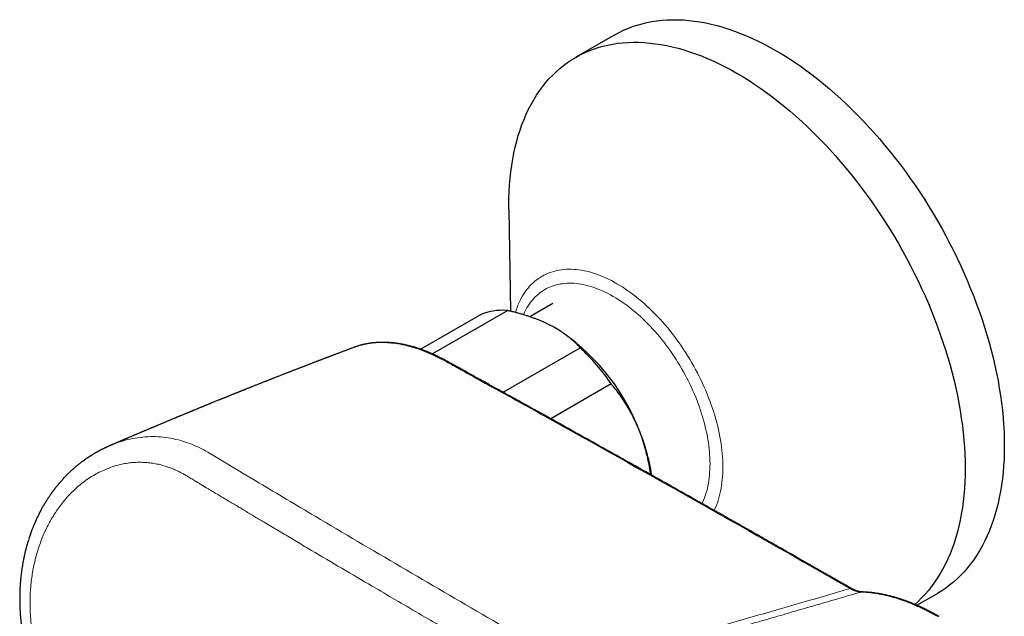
# Model space of a CAD drawing. Header units: millimetres. Extents: x 8 to 854, y 12 to 457.
# Tile 68 of 75: x 629 to 735, y 203 to 268. Entities that reach past the tile are written whole.
import ezdxf

# ---------------------------------------------------------------- set-up
doc = ezdxf.new("R2010")
doc.units = ezdxf.units.MM

msp = doc.modelspace()

# ---------------------------------------------------------------- linework, layer by layer
at = {"color": 7, "linetype": 'Continuous', "lineweight": 30}
for p, q in [((693.1, 266.27), (688.86, 263.83)), ((681.62, 247.3), (681.78, 236.27)), ((681.48, 236.34), (673.32, 231.63)), ((686.38, 237.1), (683.89, 235.67)), ((672.02, 232.15), (678.31, 235.78)), ((686.71, 234.41), (686.69, 234.42)), ((680.98, 227.48), (689.35, 232.31)), ((692.72, 228.38), (686.16, 224.59)), ((725.86, 204.36), (728.1, 205.65))]:
    msp.add_line(p, q, dxfattribs=at)
at = {"color": 7, "linetype": 'Continuous', "lineweight": 30, "flags": 128}
for points in [[(693.1, 266.27), (693.57, 266.53), (694.04, 266.76), (694.53, 266.97), (695.03, 267.16), (695.54, 267.33), (696.06, 267.48), (696.59, 267.61), (697.12, 267.71), (697.67, 267.8), (698.23, 267.86), (698.79, 267.9), (699.37, 267.91), (699.95, 267.91), (700.54, 267.88), (701.13, 267.83), (701.73, 267.76), (702.34, 267.67), (702.96, 267.56), (703.57, 267.42), (704.2, 267.27), (704.83, 267.09), (705.46, 266.89), (706.09, 266.67), (706.73, 266.43), (707.37, 266.16), (708.02, 265.88), (708.66, 265.57), (709.31, 265.25), (709.96, 264.91), (710.6, 264.54), (711.25, 264.16), (711.9, 263.76), (712.54, 263.33), (713.19, 262.89), (713.83, 262.43), (714.47, 261.96), (715.11, 261.46), (715.75, 260.95), (716.38, 260.42), (717.01, 259.87), (717.63, 259.31), (718.25, 258.73), (718.86, 258.13), (719.47, 257.52), (720.07, 256.9), (720.67, 256.26), (721.26, 255.61), (721.84, 254.94), (722.41, 254.26), (722.98, 253.57), (723.53, 252.87), (724.08, 252.15), (724.62, 251.42), (725.15, 250.69), (725.67, 249.94), (726.18, 249.18), (726.68, 248.42), (727.16, 247.64), (727.64, 246.86), (728.1, 246.07), (728.56, 245.27), (729, 244.47), (729.42, 243.66), (729.84, 242.85), (730.24, 242.03), (730.63, 241.2), (731, 240.38), (731.36, 239.55), (731.7, 238.71), (732.04, 237.88), (732.35, 237.04), (732.65, 236.21), (732.94, 235.37), (733.21, 234.54), (733.47, 233.7), (733.71, 232.87), (733.93, 232.04), (734.14, 231.21), (734.33, 230.38), (734.51, 229.56), (734.67, 228.74), (734.81, 227.93), (734.94, 227.12), (735.05, 226.32), (735.14, 225.53), (735.22, 224.74), (735.28, 223.96), (735.32, 223.19), (735.34, 222.43), (735.35, 221.68), (735.34, 220.93), (735.32, 220.2), (735.28, 219.48), (735.22, 218.77), (735.14, 218.07), (735.05, 217.38), (734.94, 216.71), (734.81, 216.05), (734.67, 215.4), (734.51, 214.77), (734.33, 214.15), (734.14, 213.54), (733.93, 212.96), (733.71, 212.38), (733.47, 211.83), (733.21, 211.29), (732.94, 210.76), (732.65, 210.26), (732.35, 209.77), (732.04, 209.3), (731.7, 208.85), (731.36, 208.42), (731, 208), (730.63, 207.61), (730.24, 207.23), (729.84, 206.87), (729.42, 206.54), (729, 206.22), (728.56, 205.93), (728.1, 205.65), (728.1, 205.65)], [(681.62, 247.3), (681.61, 247.8), (681.62, 248.54), (681.65, 249.28), (681.69, 250), (681.75, 250.71), (681.82, 251.41), (681.92, 252.1), (682.03, 252.77), (682.15, 253.43), (682.3, 254.08), (682.46, 254.71), (682.63, 255.33), (682.82, 255.93), (683.03, 256.52), (683.26, 257.09), (683.5, 257.65), (683.75, 258.19), (684.02, 258.71), (684.31, 259.22), (684.61, 259.71), (684.93, 260.18), (685.26, 260.63), (685.6, 261.06), (685.96, 261.48), (686.34, 261.87), (686.73, 262.25), (687.13, 262.6), (687.54, 262.94), (687.97, 263.25), (688.41, 263.55), (688.86, 263.82), (689.32, 264.08), (689.8, 264.31), (690.29, 264.52), (690.79, 264.72), (691.29, 264.88), (691.81, 265.03), (692.34, 265.16), (692.88, 265.26), (693.43, 265.35), (693.99, 265.41), (694.55, 265.45), (695.12, 265.46), (695.71, 265.46), (696.29, 265.43), (696.89, 265.38), (697.49, 265.31), (698.1, 265.22), (698.71, 265.11), (699.33, 264.97), (699.96, 264.82), (700.58, 264.64), (701.22, 264.44), (701.85, 264.22), (702.49, 263.98), (703.13, 263.71), (703.77, 263.43), (704.42, 263.13), (705.07, 262.8), (705.71, 262.46), (706.36, 262.09), (707.01, 261.71), (707.66, 261.31), (708.3, 260.88), (708.95, 260.44), (709.59, 259.98), (710.23, 259.51), (710.87, 259.01), (711.51, 258.5), (712.14, 257.97), (712.77, 257.42), (713.39, 256.86), (714.01, 256.28), (714.62, 255.68), (715.23, 255.07), (715.83, 254.45), (716.43, 253.81), (717.02, 253.16), (717.6, 252.49), (718.17, 251.81), (718.73, 251.12), (719.29, 250.42), (719.84, 249.7), (720.38, 248.97), (720.91, 248.24), (721.43, 247.49), (721.94, 246.73), (722.43, 245.97), (722.92, 245.19), (723.4, 244.41), (723.86, 243.62), (724.31, 242.82), (724.75, 242.02), (725.18, 241.21), (725.59, 240.4), (726, 239.58), (726.38, 238.75), (726.76, 237.93), (727.12, 237.1), (727.46, 236.26), (727.79, 235.43), (728.11, 234.59), (728.41, 233.76), (728.7, 232.92), (728.97, 232.09), (729.23, 231.25), (729.47, 230.42), (729.69, 229.59), (729.9, 228.76), (730.09, 227.93), (730.27, 227.11), (730.43, 226.29), (730.57, 225.48), (730.69, 224.67), (730.8, 223.87), (730.9, 223.08), (730.97, 222.29), (731.03, 221.51), (731.08, 220.74), (731.1, 219.98), (731.11, 219.23), (731.1, 218.48), (731.08, 217.75), (731.03, 217.03), (730.97, 216.32), (730.9, 215.62), (730.8, 214.93), (730.69, 214.26), (730.57, 213.6), (730.43, 212.95), (730.27, 212.32), (730.09, 211.7), (729.9, 211.09), (729.69, 210.51), (729.47, 209.93), (729.23, 209.38), (728.97, 208.84), (728.7, 208.32), (728.41, 207.81), (728.11, 207.32), (727.79, 206.85), (727.46, 206.4), (727.12, 205.97), (726.76, 205.55), (726.38, 205.16), (726, 204.78), (725.63, 204.45)]]:
    msp.add_lwpolyline(points, dxfattribs=at)
at = {"color": 252, "linetype": 'Continuous', "lineweight": 0, "flags": 128}
for points in [[(682.32, 236.14), (682.4, 236.4), (682.5, 236.68), (682.6, 236.94), (682.71, 237.2), (682.83, 237.45), (682.96, 237.69), (683.09, 237.93), (683.23, 238.15), (683.38, 238.37), (683.53, 238.58), (683.69, 238.78), (683.86, 238.98), (684.03, 239.16), (684.21, 239.33), (684.4, 239.5), (684.59, 239.66), (684.79, 239.8), (685, 239.94), (685.21, 240.07), (685.42, 240.18), (685.64, 240.29), (685.87, 240.39), (686.1, 240.48), (686.34, 240.56), (686.58, 240.63), (686.82, 240.69), (687.07, 240.73), (687.33, 240.77), (687.59, 240.8), (687.85, 240.82), (688.11, 240.83), (688.38, 240.83), (688.66, 240.81), (688.93, 240.79), (689.21, 240.76), (689.5, 240.72), (689.78, 240.66), (690.07, 240.6), (690.36, 240.53), (690.65, 240.44), (690.94, 240.35), (691.24, 240.25), (691.53, 240.14), (691.83, 240.01), (692.13, 239.88), (692.43, 239.74), (692.73, 239.59), (693.03, 239.43), (693.33, 239.26), (693.63, 239.08), (693.93, 238.9), (694.23, 238.7), (694.53, 238.5), (694.83, 238.28), (695.13, 238.06), (695.43, 237.83), (695.72, 237.59), (696.01, 237.35), (696.31, 237.09), (696.59, 236.83), (696.88, 236.56), (697.17, 236.29), (697.45, 236), (697.73, 235.71), (698.01, 235.42), (698.28, 235.11), (698.55, 234.8), (698.81, 234.49), (699.08, 234.17), (699.34, 233.84), (699.59, 233.51), (699.84, 233.17), (700.09, 232.83), (700.33, 232.48), (700.56, 232.13), (700.79, 231.77), (701.02, 231.41), (701.24, 231.05), (701.46, 230.68), (701.67, 230.31), (701.87, 229.94), (702.07, 229.57), (702.26, 229.19), (702.45, 228.81), (702.63, 228.43), (702.8, 228.04), (702.97, 227.66), (703.13, 227.27), (703.28, 226.88), (703.43, 226.49), (703.57, 226.11), (703.7, 225.72), (703.83, 225.33), (703.95, 224.94), (704.06, 224.55), (704.16, 224.17), (704.26, 223.78), (704.35, 223.4), (704.43, 223.02), (704.51, 222.64), (704.57, 222.26), (704.63, 221.89), (704.68, 221.52), (704.72, 221.15), (704.76, 220.78), (704.79, 220.42), (704.81, 220.06), (704.82, 219.71), (704.82, 219.36), (704.82, 219.01), (704.81, 218.67), (704.79, 218.34), (704.76, 218.01), (704.72, 217.68), (704.68, 217.36), (704.63, 217.05), (704.57, 216.74), (704.51, 216.44), (704.43, 216.15), (704.35, 215.86), (704.26, 215.58), (704.16, 215.31), (704.06, 215.04), (703.95, 214.78), (703.88, 214.65)], [(683.18, 235.9), (683.22, 236), (683.33, 236.23), (683.45, 236.45), (683.57, 236.66), (683.7, 236.87), (683.83, 237.07), (683.97, 237.26), (684.12, 237.45), (684.27, 237.62), (684.43, 237.79), (684.59, 237.95), (684.77, 238.1), (684.94, 238.24), (685.12, 238.38), (685.31, 238.5), (685.5, 238.62), (685.7, 238.73), (685.9, 238.83), (686.11, 238.92), (686.32, 239), (686.53, 239.07), (686.75, 239.13), (686.98, 239.18), (687.21, 239.23), (687.44, 239.26), (687.68, 239.29), (687.92, 239.31), (688.16, 239.31), (688.4, 239.31), (688.65, 239.3), (688.91, 239.28), (689.16, 239.25), (689.42, 239.21), (689.68, 239.16), (689.94, 239.11), (690.21, 239.04), (690.47, 238.96), (690.74, 238.88), (691.01, 238.79), (691.28, 238.68), (691.55, 238.57), (691.83, 238.45), (692.1, 238.32), (692.38, 238.18), (692.65, 238.04), (692.93, 237.88), (693.2, 237.72), (693.48, 237.55), (693.75, 237.37), (694.02, 237.18), (694.3, 236.99), (694.57, 236.79), (694.84, 236.58), (695.11, 236.36), (695.38, 236.13), (695.64, 235.9), (695.91, 235.66), (696.17, 235.42), (696.43, 235.16), (696.69, 234.91), (696.94, 234.64), (697.2, 234.37), (697.45, 234.09), (697.69, 233.81), (697.94, 233.52), (698.18, 233.23), (698.41, 232.93), (698.64, 232.63), (698.87, 232.32), (699.1, 232), (699.32, 231.69), (699.53, 231.37), (699.75, 231.04), (699.95, 230.71), (700.15, 230.38), (700.35, 230.05), (700.54, 229.71), (700.73, 229.37), (700.91, 229.02), (701.09, 228.68), (701.26, 228.33), (701.42, 227.98), (701.58, 227.63), (701.73, 227.28), (701.88, 226.93), (702.02, 226.57), (702.15, 226.22), (702.28, 225.86), (702.4, 225.51), (702.52, 225.15), (702.63, 224.8), (702.73, 224.44), (702.82, 224.09), (702.91, 223.74), (702.99, 223.39), (703.07, 223.04), (703.14, 222.69), (703.2, 222.35), (703.25, 222.01), (703.3, 221.67), (703.34, 221.33), (703.37, 221), (703.39, 220.67), (703.41, 220.34), (703.42, 220.02), (703.43, 219.7), (703.42, 219.38), (703.41, 219.07), (703.39, 218.76), (703.37, 218.46), (703.34, 218.17), (703.3, 217.87), (703.25, 217.59), (703.2, 217.31), (703.14, 217.03), (703.07, 216.76), (702.99, 216.5), (702.91, 216.25), (702.82, 216), (702.73, 215.75), (702.63, 215.52), (702.57, 215.39)]]:
    msp.add_lwpolyline(points, dxfattribs=at)
at = {"color": 7, "linetype": 'Continuous', "lineweight": 30}
for centre, radius, start, end in [((680.93, 230.26), 6.11, 84.7758, 115.3156), ((674.46, 215.2), 22.79, 22.0182, 57.4832), ((672.21, 214.14), 24.97, 34.7699, 46.6756), ((675.48, 215.02), 21.91, 9.0222, 23.4411)]:
    msp.add_arc(centre, radius, start, end, dxfattribs=at)
at = {"color": 252, "linetype": 'Continuous', "lineweight": 0}
for centre, radius, start, end in [((718.7, 205.93), 0.252, 62.663, 109.9661), ((719.87, 205.44), 0.358, 88.1241, 105.168), ((728.15, 202.92), 0.25, 62.3195, 108.9523)]:
    msp.add_arc(centre, radius, start, end, dxfattribs=at)
at = {"color": 7, "linetype": 'Continuous', "lineweight": 30}
for points, knots in [([(686.12, 234.73), (686.08, 234.76), (685.92, 234.83), (685.66, 234.96), (685.33, 235.11), (684.99, 235.26), (684.63, 235.4), (684.27, 235.53), (683.9, 235.66), (683.53, 235.79), (683.14, 235.91), (682.74, 236.03), (682.32, 236.14), (681.91, 236.24), (681.62, 236.31), (681.48, 236.34)], [0, 0, 0, 0, 0.0340833, 0.1126914, 0.1913334, 0.2699769, 0.3485872, 0.4282327, 0.5079082, 0.5875871, 0.6672373, 0.7504129, 0.8336137, 0.9168187, 1, 1, 1, 1]), ([(689.35, 232.31), (689.29, 232.36), (689.19, 232.47), (689.01, 232.66), (688.81, 232.86), (688.57, 233.07), (688.33, 233.28), (688.08, 233.49), (687.81, 233.69), (687.53, 233.89), (687.24, 234.09), (686.94, 234.28), (686.65, 234.45), (686.38, 234.6), (686.21, 234.69), (686.12, 234.73)], [0, 0, 0, 0, 0.062024, 0.124048, 0.206637, 0.289237, 0.371824, 0.454664, 0.53752, 0.620358, 0.704411, 0.788484, 0.872536, 0.936268, 1, 1, 1, 1]), ([(718.82, 206.15), (718.67, 206.23), (718.37, 206.4), (717.94, 206.65), (717.52, 206.89), (717.1, 207.13), (716.71, 207.36), (716.32, 207.58), (715.95, 207.79), (715.61, 207.98), (715.28, 208.17), (714.97, 208.35), (714.67, 208.52), (714.37, 208.69), (714.09, 208.85), (713.81, 209.01), (713.55, 209.16), (713.3, 209.3), (713.05, 209.44), (712.82, 209.58), (712.6, 209.7), (712.39, 209.82), (712.2, 209.93), (712.01, 210.03), (711.84, 210.13), (711.44, 210.36), (710.82, 210.72), (709.96, 211.2), (709.08, 211.7), (707.97, 212.33), (706.61, 213.11), (705.01, 214.01), (703.41, 214.91), (700.44, 216.59), (696.1, 219.04), (691.8, 221.45), (688.92, 223.05), (687.47, 223.87), (686.01, 224.68), (684.55, 225.49), (683.22, 226.23), (682.01, 226.91), (680.92, 227.51), (680.01, 228.01), (679.29, 228.41), (678.75, 228.71), (678.21, 229.01), (677.65, 229.32), (677.13, 229.61), (676.65, 229.87), (676.21, 230.12), (675.84, 230.32), (675.55, 230.48), (675.35, 230.59), (675.16, 230.7), (674.97, 230.8), (674.78, 230.91), (674.58, 231.01), (674.38, 231.12), (674.19, 231.22), (674.04, 231.29), (673.91, 231.36), (673.81, 231.4), (673.72, 231.45), (673.64, 231.49), (673.57, 231.52), (673.51, 231.55), (673.46, 231.57), (673.42, 231.59), (673.36, 231.61), (673.3, 231.64), (673.21, 231.68), (673.12, 231.72), (673.02, 231.76), (672.92, 231.81), (672.81, 231.85), (672.7, 231.89), (672.58, 231.94), (672.45, 231.99), (672.32, 232.04), (672.18, 232.09), (672.05, 232.14), (671.9, 232.19), (671.78, 232.23), (671.67, 232.26), (671.59, 232.29), (671.51, 232.32), (671.44, 232.34), (671.37, 232.36), (671.32, 232.37), (671.29, 232.38), (671.26, 232.39), (671.24, 232.39), (671.22, 232.4), (671.2, 232.41), (671.17, 232.42), (671.11, 232.43), (671.02, 232.46), (670.9, 232.49), (670.76, 232.52), (670.61, 232.56), (670.45, 232.6), (670.31, 232.63), (670.2, 232.65), (670.13, 232.67), (670.05, 232.68), (669.97, 232.7), (669.88, 232.71), (669.8, 232.73), (669.73, 232.74), (669.67, 232.75), (669.62, 232.76), (669.58, 232.76), (669.54, 232.77), (669.5, 232.77), (669.48, 232.78), (669.45, 232.78), (669.42, 232.78), (669.38, 232.79), (669.33, 232.8), (669.28, 232.8), (669.21, 232.81), (669.14, 232.82), (669.02, 232.83), (668.88, 232.85), (668.71, 232.86), (668.56, 232.87), (668.45, 232.88), (668.37, 232.88), (668.3, 232.88), (668.24, 232.88), (668.19, 232.89), (668.15, 232.89), (668.11, 232.89), (668.07, 232.89), (668.02, 232.89), (667.96, 232.89), (667.9, 232.89), (667.83, 232.89), (667.71, 232.89), (667.54, 232.88), (667.33, 232.87), (667.16, 232.86), (667.05, 232.85), (666.99, 232.85), (666.94, 232.84), (666.9, 232.84), (666.86, 232.83), (666.82, 232.83), (666.79, 232.82), (666.76, 232.82), (666.71, 232.81), (666.65, 232.81), (666.59, 232.8), (666.52, 232.79), (666.45, 232.78), (666.36, 232.76), (666.25, 232.74), (666.14, 232.72), (666.04, 232.7), (665.96, 232.69), (665.9, 232.67), (665.84, 232.66), (665.78, 232.64), (665.71, 232.63), (665.64, 232.61), (665.57, 232.59), (665.49, 232.57), (665.41, 232.55), (665.32, 232.52), (665.22, 232.49), (665.13, 232.46), (665.04, 232.43), (664.95, 232.4), (664.87, 232.37), (664.82, 232.36), (664.8, 232.35)], [0, 0, 0, 0, 0.008221, 0.016224, 0.024008, 0.031574, 0.038921, 0.046049, 0.052959, 0.059101, 0.065059, 0.070833, 0.076424, 0.081831, 0.087055, 0.092095, 0.096951, 0.101623, 0.106112, 0.110417, 0.114538, 0.118256, 0.12181, 0.125201, 0.128429, 0.131508, 0.147104, 0.162917, 0.178947, 0.195194, 0.22453, 0.253881, 0.283232, 0.312584, 0.41741, 0.522235, 0.548918, 0.575601, 0.602285, 0.62897, 0.655704, 0.675484, 0.695429, 0.715541, 0.725163, 0.734971, 0.744956, 0.75512, 0.765469, 0.773418, 0.781479, 0.789657, 0.793513, 0.797227, 0.800789, 0.804198, 0.807458, 0.811332, 0.814976, 0.818384, 0.821552, 0.82342, 0.82519, 0.826864, 0.828409, 0.829789, 0.830672, 0.83147, 0.832282, 0.833255, 0.834372, 0.835962, 0.837689, 0.839552, 0.841331, 0.843217, 0.845213, 0.847387, 0.849767, 0.852352, 0.854682, 0.857157, 0.859776, 0.86254, 0.864045, 0.86559, 0.867139, 0.868501, 0.869649, 0.870583, 0.871215, 0.871689, 0.87201, 0.87235, 0.872801, 0.873361, 0.874028, 0.876026, 0.87816, 0.880834, 0.883684, 0.88667, 0.889786, 0.891227, 0.892695, 0.89419, 0.895711, 0.897258, 0.898787, 0.900173, 0.901262, 0.902236, 0.903093, 0.903834, 0.90446, 0.904969, 0.905391, 0.905931, 0.906667, 0.907577, 0.908661, 0.90992, 0.911351, 0.912822, 0.916401, 0.91974, 0.92284, 0.924554, 0.926142, 0.927556, 0.928798, 0.929666, 0.930424, 0.931118, 0.931945, 0.932923, 0.934032, 0.935288, 0.936691, 0.938237, 0.942554, 0.94677, 0.950882, 0.952231, 0.953454, 0.954531, 0.955461, 0.956244, 0.95688, 0.957456, 0.95821, 0.959154, 0.960291, 0.961618, 0.963129, 0.964652, 0.966121, 0.968672, 0.97104, 0.973222, 0.97474, 0.976121, 0.977365, 0.978617, 0.98001, 0.981514, 0.98315, 0.984888, 0.986723, 0.988695, 0.990768, 0.992942, 0.99507, 0.996956, 0.998598, 1, 1, 1, 1]), ([(664.8, 232.35), (664.76, 232.33), (664.67, 232.3), (664.54, 232.25), (664.4, 232.2), (664.27, 232.15), (664.12, 232.09), (663.96, 232.03), (663.82, 231.98), (663.68, 231.92), (663.54, 231.87), (663.39, 231.81), (663.23, 231.76), (663.08, 231.7), (662.93, 231.64), (662.79, 231.59), (662.67, 231.54), (662.57, 231.5), (662.48, 231.47), (662.39, 231.44), (662.3, 231.4), (662.2, 231.37), (662.11, 231.33), (662.02, 231.29), (661.93, 231.26), (661.85, 231.23), (661.77, 231.2), (661.7, 231.17), (661.61, 231.14), (661.53, 231.11), (661.43, 231.07), (661.33, 231.03), (661.23, 230.99), (661.12, 230.95), (661.01, 230.91), (660.89, 230.87), (660.78, 230.82), (660.66, 230.78), (660.54, 230.73), (660.41, 230.68), (660.27, 230.63), (660.15, 230.58), (660.04, 230.54), (659.94, 230.5), (659.85, 230.46), (659.76, 230.43), (659.67, 230.39), (659.57, 230.36), (659.49, 230.32), (659.4, 230.29), (659.33, 230.26), (659.26, 230.24), (659.18, 230.21), (659.08, 230.17), (658.97, 230.12), (658.85, 230.08), (658.71, 230.02), (658.58, 229.97), (658.44, 229.92), (658.32, 229.87), (658.19, 229.82), (658.06, 229.77), (657.94, 229.73), (657.83, 229.68), (657.73, 229.64), (657.63, 229.6), (657.54, 229.57), (657.43, 229.53), (657.31, 229.48), (657.17, 229.42), (657.01, 229.36), (656.84, 229.3), (656.68, 229.23), (656.54, 229.18), (656.42, 229.13), (656.31, 229.08), (656.19, 229.04), (656.08, 228.99), (655.98, 228.96), (655.89, 228.92), (655.8, 228.88), (655.7, 228.85), (655.6, 228.81), (655.5, 228.77), (655.4, 228.73), (655.31, 228.69), (655.22, 228.66), (655.13, 228.62), (655.02, 228.58), (654.89, 228.53), (654.75, 228.47), (654.6, 228.41), (654.45, 228.35), (654.29, 228.29), (654.14, 228.23), (654, 228.17), (653.88, 228.12), (653.76, 228.08), (653.65, 228.03), (653.54, 227.99), (653.42, 227.94), (653.3, 227.89), (653.18, 227.85), (653.08, 227.81), (653, 227.77), (652.92, 227.74), (652.85, 227.72), (652.79, 227.69), (652.72, 227.66), (652.65, 227.64), (652.58, 227.61), (652.5, 227.57), (652.41, 227.54), (652.32, 227.5), (652.23, 227.46), (652.14, 227.43), (652.05, 227.39), (651.97, 227.36), (651.88, 227.33), (651.78, 227.28), (651.66, 227.24), (651.53, 227.19), (651.41, 227.14), (651.3, 227.09), (651.2, 227.05), (651.1, 227.01), (651.01, 226.97), (650.92, 226.94), (650.83, 226.9), (650.74, 226.87), (650.65, 226.83), (650.54, 226.79), (650.43, 226.74), (650.32, 226.69), (650.2, 226.65), (650.07, 226.59), (649.92, 226.53), (649.75, 226.46), (649.58, 226.39), (649.44, 226.34), (649.33, 226.29), (649.24, 226.26), (649.16, 226.22), (649.09, 226.19), (649, 226.16), (648.9, 226.12), (648.8, 226.08), (648.72, 226.04), (648.66, 226.02), (648.6, 225.99), (648.52, 225.96), (648.44, 225.93), (648.34, 225.89), (648.25, 225.85), (648.14, 225.81), (648.04, 225.77), (647.94, 225.72), (647.84, 225.68), (647.72, 225.63), (647.6, 225.58), (647.49, 225.54), (647.39, 225.5), (647.29, 225.46), (647.2, 225.42), (647.1, 225.38), (647.01, 225.34), (646.94, 225.31), (646.87, 225.28), (646.81, 225.26), (646.74, 225.23), (646.66, 225.19), (646.57, 225.16), (646.48, 225.12), (646.38, 225.08), (646.28, 225.04), (646.17, 224.99), (646.06, 224.95), (645.96, 224.91), (645.87, 224.87), (645.79, 224.84), (645.72, 224.8), (645.64, 224.77), (645.57, 224.74), (645.5, 224.71), (645.41, 224.68), (645.3, 224.63), (645.17, 224.58), (645.02, 224.51), (644.87, 224.45), (644.73, 224.39), (644.59, 224.33), (644.44, 224.27), (644.31, 224.22), (644.18, 224.16), (644.06, 224.11), (643.94, 224.06), (643.81, 224.01), (643.68, 223.95), (643.55, 223.9), (643.42, 223.84), (643.3, 223.79), (643.2, 223.75), (643.11, 223.71), (643.03, 223.68), (642.95, 223.65), (642.87, 223.61), (642.79, 223.58), (642.69, 223.54), (642.58, 223.49), (642.47, 223.44), (642.36, 223.4), (642.24, 223.35), (642.12, 223.3), (642.01, 223.25), (641.9, 223.2), (641.79, 223.15), (641.68, 223.11), (641.59, 223.07), (641.49, 223.03), (641.38, 222.98), (641.26, 222.93), (641.14, 222.88), (641.02, 222.83), (640.9, 222.78), (640.78, 222.73), (640.67, 222.68), (640.56, 222.63), (640.45, 222.59), (640.34, 222.54), (640.23, 222.49), (640.12, 222.44), (640.02, 222.4), (639.93, 222.36), (639.86, 222.33), (639.77, 222.3), (639.68, 222.26), (639.57, 222.21), (639.45, 222.16), (639.33, 222.11), (639.21, 222.05), (639.09, 222), (638.97, 221.95), (638.86, 221.91), (638.76, 221.86), (638.67, 221.82), (638.58, 221.78), (638.5, 221.75), (638.46, 221.73), (638.44, 221.72)], [0, 0, 0, 0, 0.0049604, 0.010212, 0.0151292, 0.0197838, 0.0259028, 0.0316966, 0.0371652, 0.0423293, 0.0476794, 0.0532577, 0.0590643, 0.0649818, 0.0706388, 0.076008, 0.0811651, 0.0842038, 0.0874011, 0.0907572, 0.094272, 0.0979455, 0.1015662, 0.1049223, 0.1083083, 0.1113739, 0.1141255, 0.1169315, 0.1200072, 0.1233527, 0.1269681, 0.1308107, 0.1345954, 0.1382691, 0.1429121, 0.1473647, 0.151667, 0.1560372, 0.1606709, 0.1655681, 0.1707289, 0.1760705, 0.1795843, 0.1831091, 0.1866451, 0.1901923, 0.1936874, 0.1969274, 0.2004582, 0.2035993, 0.2063506, 0.2088678, 0.211573, 0.2154354, 0.2196609, 0.2242494, 0.229645, 0.2348084, 0.2397322, 0.2444404, 0.2492765, 0.2543522, 0.2585085, 0.2627708, 0.2668227, 0.270599, 0.2740997, 0.2773247, 0.2822516, 0.2877455, 0.2938799, 0.3001545, 0.3063072, 0.312338, 0.3162588, 0.3203948, 0.3248771, 0.3297056, 0.3329181, 0.3362673, 0.3397535, 0.3433738, 0.3469102, 0.3510918, 0.3549159, 0.3583825, 0.3615033, 0.364659, 0.3691203, 0.3739547, 0.3791452, 0.3848695, 0.3906942, 0.3966193, 0.4024215, 0.4078616, 0.4124928, 0.4168246, 0.4209424, 0.4252148, 0.4296844, 0.4343512, 0.4392153, 0.4425316, 0.445641, 0.4485434, 0.4512388, 0.4537271, 0.4560958, 0.458677, 0.4615033, 0.4645747, 0.4678911, 0.4714383, 0.4749434, 0.4783016, 0.4815129, 0.4845774, 0.487495, 0.4918601, 0.4963655, 0.5010765, 0.5059933, 0.5101203, 0.5140347, 0.5177092, 0.5211436, 0.5244842, 0.5276534, 0.5311893, 0.5347301, 0.5386329, 0.5428857, 0.5472479, 0.5516254, 0.5560183, 0.5626296, 0.5690915, 0.575325, 0.5813301, 0.5849552, 0.5882988, 0.5913398, 0.5940781, 0.5965517, 0.6010733, 0.605882, 0.6078719, 0.6101161, 0.6126573, 0.6154957, 0.6186983, 0.6222102, 0.6260255, 0.6299153, 0.633763, 0.6375687, 0.6412738, 0.64615, 0.6506622, 0.6548103, 0.6585943, 0.6620142, 0.6660605, 0.6698291, 0.6733255, 0.6759579, 0.6784117, 0.6807272, 0.6833202, 0.6863002, 0.6896616, 0.6931124, 0.696815, 0.7007694, 0.7049757, 0.7091601, 0.7129712, 0.7164076, 0.7194694, 0.7222762, 0.7250687, 0.7278041, 0.7305899, 0.7337168, 0.737225, 0.7431208, 0.7488917, 0.7544023, 0.7598469, 0.7653442, 0.7708893, 0.7759649, 0.7807838, 0.7853462, 0.7899865, 0.7950036, 0.7998805, 0.8049815, 0.8098459, 0.8144054, 0.81866, 0.8218204, 0.8248478, 0.8277421, 0.830636, 0.8337763, 0.8375787, 0.8416951, 0.846007, 0.8503671, 0.8547749, 0.8592304, 0.8637258, 0.8679839, 0.8723076, 0.8761606, 0.8797405, 0.8835086, 0.8876804, 0.8921451, 0.8969332, 0.9014816, 0.9061806, 0.9107036, 0.9150281, 0.9191539, 0.9231315, 0.9274155, 0.9317489, 0.9360764, 0.940109, 0.9430412, 0.9458694, 0.9489554, 0.9523304, 0.9567251, 0.96142, 0.9660877, 0.9707064, 0.9752758, 0.9797928, 0.9840712, 0.9880033, 0.9915891, 0.9949017, 0.9982257, 1, 1, 1, 1]), ([(695.59, 223.74), (695.56, 223.79), (695.48, 223.98), (695.33, 224.31), (695.14, 224.7), (694.94, 225.1), (694.73, 225.48), (694.51, 225.86), (694.28, 226.24), (694.04, 226.61), (693.79, 226.98), (693.54, 227.34), (693.27, 227.69), (693, 228.04), (692.82, 228.27), (692.72, 228.38)], [0, 0, 0, 0, 0.031425, 0.110704, 0.190002, 0.269283, 0.349178, 0.429091, 0.508988, 0.590583, 0.672193, 0.75379, 0.835855, 0.917933, 1, 1, 1, 1]), ([(697, 218.53), (696.99, 218.6), (696.95, 218.83), (696.89, 219.2), (696.81, 219.69), (696.7, 220.2), (696.59, 220.7), (696.46, 221.18), (696.33, 221.66), (696.19, 222.13), (696.03, 222.59), (695.89, 222.99), (695.74, 223.37), (695.64, 223.62), (695.59, 223.74)], [0, 0, 0, 0, 0.039733, 0.125463, 0.211109, 0.311714, 0.412317, 0.498007, 0.583696, 0.685462, 0.775067, 0.85004, 0.925027, 1, 1, 1, 1]), ([(638.45, 221.73), (638.43, 221.72), (638.4, 221.71), (638.36, 221.69), (638.33, 221.68), (638.31, 221.67), (638.28, 221.66), (638.25, 221.64), (638.22, 221.63), (638.19, 221.62), (638.16, 221.6), (638.13, 221.59), (638.09, 221.57), (638.04, 221.55), (637.99, 221.53), (637.95, 221.5), (637.9, 221.48), (637.85, 221.46), (637.8, 221.43), (637.74, 221.41), (637.69, 221.38), (637.63, 221.35), (637.57, 221.32), (637.5, 221.29), (637.43, 221.25), (637.36, 221.21), (637.29, 221.18), (637.22, 221.14), (637.16, 221.11), (637.1, 221.08), (637.06, 221.05), (637.01, 221.03), (636.97, 221), (636.91, 220.97), (636.85, 220.94), (636.79, 220.91), (636.74, 220.88), (636.7, 220.85), (636.66, 220.83), (636.62, 220.8), (636.57, 220.77), (636.51, 220.74), (636.45, 220.7), (636.39, 220.66), (636.32, 220.62), (636.26, 220.58), (636.19, 220.54), (636.12, 220.49), (636.06, 220.45), (636.01, 220.42), (635.96, 220.39), (635.92, 220.36), (635.87, 220.33), (635.82, 220.29), (635.76, 220.25), (635.7, 220.21), (635.63, 220.16), (635.56, 220.11), (635.49, 220.06), (635.43, 220.02), (635.37, 219.98), (635.33, 219.95), (635.29, 219.92), (635.25, 219.89), (635.21, 219.86), (635.16, 219.82), (635.11, 219.78), (635.06, 219.74), (635.01, 219.71), (634.97, 219.67), (634.94, 219.65), (634.91, 219.62), (634.87, 219.59), (634.83, 219.56), (634.79, 219.52), (634.73, 219.48), (634.67, 219.43), (634.61, 219.37), (634.54, 219.32), (634.48, 219.26), (634.42, 219.21), (634.36, 219.16), (634.3, 219.11), (634.24, 219.05), (634.16, 218.98), (634.07, 218.9), (633.97, 218.8), (633.88, 218.71), (633.79, 218.63), (633.71, 218.54), (633.62, 218.45), (633.53, 218.36), (633.44, 218.27), (633.35, 218.18), (633.28, 218.1), (633.21, 218.02), (633.14, 217.95), (633.07, 217.86), (633, 217.78), (632.94, 217.71), (632.89, 217.66), (632.84, 217.6), (632.79, 217.55), (632.74, 217.48), (632.67, 217.39), (632.59, 217.3), (632.51, 217.2), (632.44, 217.12), (632.39, 217.05), (632.36, 217), (632.33, 216.97), (632.3, 216.94), (632.28, 216.91), (632.26, 216.88), (632.23, 216.84), (632.2, 216.79), (632.15, 216.74), (632.1, 216.67), (632.05, 216.59), (631.98, 216.5), (631.93, 216.42), (631.87, 216.33), (631.8, 216.24), (631.73, 216.14), (631.65, 216.01), (631.56, 215.88), (631.49, 215.77), (631.44, 215.69), (631.41, 215.64), (631.37, 215.58), (631.34, 215.53), (631.32, 215.49), (631.3, 215.46), (631.28, 215.43), (631.27, 215.41), (631.26, 215.39), (631.23, 215.35), (631.2, 215.29), (631.16, 215.22), (631.1, 215.13), (631.04, 215.02), (630.96, 214.89), (630.9, 214.77), (630.86, 214.69), (630.83, 214.64), (630.8, 214.59), (630.78, 214.55), (630.77, 214.53), (630.76, 214.5), (630.74, 214.47), (630.72, 214.43), (630.69, 214.38), (630.66, 214.32), (630.63, 214.26), (630.6, 214.19), (630.57, 214.13), (630.52, 214.03), (630.46, 213.9), (630.39, 213.77), (630.35, 213.67), (630.32, 213.6), (630.29, 213.54), (630.27, 213.49), (630.25, 213.45), (630.24, 213.42), (630.22, 213.39), (630.2, 213.34), (630.18, 213.28), (630.15, 213.21), (630.12, 213.14), (630.08, 213.06), (630.04, 212.97), (629.99, 212.84), (629.93, 212.69), (629.87, 212.52), (629.8, 212.33), (629.72, 212.12), (629.64, 211.9), (629.56, 211.66), (629.5, 211.45), (629.45, 211.28), (629.41, 211.17), (629.38, 211.06), (629.35, 210.96), (629.33, 210.87), (629.31, 210.8), (629.29, 210.74), (629.28, 210.7), (629.27, 210.66), (629.26, 210.63), (629.25, 210.6), (629.24, 210.55), (629.22, 210.49), (629.2, 210.41), (629.18, 210.31), (629.15, 210.21), (629.12, 210.09), (629.09, 209.95), (629.06, 209.8), (629.02, 209.64), (628.98, 209.46), (628.94, 209.26), (628.9, 209.03), (628.86, 208.78), (628.81, 208.51), (628.77, 208.23), (628.73, 207.93), (628.7, 207.68), (628.68, 207.49), (628.66, 207.36), (628.65, 207.23), (628.64, 207.1), (628.63, 206.97), (628.62, 206.85), (628.61, 206.74), (628.6, 206.63), (628.59, 206.53), (628.59, 206.45), (628.59, 206.39), (628.58, 206.33), (628.58, 206.29), (628.58, 206.26), (628.58, 206.24), (628.58, 206.22), (628.57, 206.19), (628.57, 206.14), (628.57, 206.09), (628.57, 206.02), (628.56, 205.92), (628.56, 205.81), (628.55, 205.66), (628.55, 205.5), (628.55, 205.3), (628.55, 205.08), (628.55, 204.84), (628.55, 204.6), (628.56, 204.37), (628.57, 204.14), (628.58, 203.85), (628.6, 203.51), (628.63, 203.12), (628.66, 202.75), (628.7, 202.38), (628.74, 202.02), (628.79, 201.68), (628.84, 201.35), (628.89, 201.02), (628.95, 200.68), (629.02, 200.33), (629.09, 199.97), (629.17, 199.6), (629.26, 199.22), (629.36, 198.83), (629.47, 198.42), (629.59, 197.99), (629.73, 197.56), (629.87, 197.12), (630.03, 196.67), (630.18, 196.26), (630.32, 195.88), (630.45, 195.55), (630.59, 195.21), (630.74, 194.87), (630.9, 194.52), (631.06, 194.16), (631.24, 193.79), (631.43, 193.42), (631.61, 193.06), (631.8, 192.72), (631.98, 192.4), (632.16, 192.09), (632.33, 191.8), (632.5, 191.52), (632.67, 191.26), (632.82, 191.02), (632.97, 190.79), (633.11, 190.58), (633.24, 190.39), (633.34, 190.26), (633.41, 190.16), (633.44, 190.11), (633.48, 190.06), (633.51, 190.01), (633.55, 189.96), (633.59, 189.91), (633.62, 189.87), (633.65, 189.83), (633.67, 189.8), (633.69, 189.78), (633.71, 189.75), (633.73, 189.71), (633.77, 189.67), (633.81, 189.61), (633.87, 189.53), (633.93, 189.45), (634, 189.36), (634.08, 189.27), (634.15, 189.17), (634.23, 189.07), (634.31, 188.97), (634.43, 188.82), (634.59, 188.64), (634.78, 188.41), (634.94, 188.23), (635.06, 188.09), (635.15, 188), (635.23, 187.9), (635.31, 187.81), (635.39, 187.73), (635.46, 187.66), (635.52, 187.6), (635.56, 187.54), (635.6, 187.5), (635.63, 187.47), (635.65, 187.46), (635.66, 187.44), (635.68, 187.43), (635.7, 187.41), (635.72, 187.38), (635.76, 187.34), (635.82, 187.28), (635.91, 187.19), (636.03, 187.07), (636.16, 186.94), (636.3, 186.81), (636.45, 186.67), (636.58, 186.55), (636.68, 186.45), (636.76, 186.38), (636.83, 186.32), (636.91, 186.25), (636.97, 186.19), (637.02, 186.15), (637.07, 186.11), (637.1, 186.08), (637.13, 186.05), (637.16, 186.03), (637.2, 185.99), (637.26, 185.95), (637.33, 185.89), (637.4, 185.82), (637.48, 185.76), (637.57, 185.69), (637.66, 185.61), (637.76, 185.54), (637.85, 185.46), (637.94, 185.39), (638.04, 185.32), (638.12, 185.26), (638.19, 185.21), (638.23, 185.18), (638.27, 185.15), (638.3, 185.13), (638.32, 185.11), (638.35, 185.09), (638.39, 185.06), (638.43, 185.03), (638.48, 185), (638.53, 184.96), (638.62, 184.9), (638.75, 184.81), (638.92, 184.69), (639.09, 184.58), (639.26, 184.47), (639.43, 184.36), (639.61, 184.24), (639.81, 184.12), (640.01, 183.99), (640.21, 183.87), (640.41, 183.74), (640.59, 183.63), (640.71, 183.56), (640.75, 183.54)], [0, 0, 0, 0, 0.001173, 0.002074, 0.002705, 0.00328, 0.003803, 0.004327, 0.005001, 0.005826, 0.006558, 0.007095, 0.007909, 0.00909, 0.010303, 0.01139, 0.012531, 0.013721, 0.01486, 0.016187, 0.017659, 0.019073, 0.020432, 0.021878, 0.023955, 0.025794, 0.027508, 0.029136, 0.030737, 0.032361, 0.03344, 0.034502, 0.035681, 0.037134, 0.038829, 0.040256, 0.041656, 0.04287, 0.043894, 0.044756, 0.046228, 0.047683, 0.049309, 0.051049, 0.052785, 0.054578, 0.05653, 0.058447, 0.060148, 0.061584, 0.062701, 0.063875, 0.065207, 0.066705, 0.068258, 0.070038, 0.072036, 0.074078, 0.076075, 0.077853, 0.079365, 0.080695, 0.081629, 0.082646, 0.083914, 0.085435, 0.086978, 0.088356, 0.089771, 0.090963, 0.09198, 0.092833, 0.093796, 0.094988, 0.096413, 0.098053, 0.099837, 0.101758, 0.103949, 0.105806, 0.10745, 0.10925, 0.111206, 0.113157, 0.115044, 0.11835, 0.121523, 0.124576, 0.12727, 0.130054, 0.132934, 0.13591, 0.138981, 0.141954, 0.144223, 0.146497, 0.148956, 0.151523, 0.154158, 0.156125, 0.157827, 0.159315, 0.160971, 0.162879, 0.165605, 0.168456, 0.171326, 0.174216, 0.175723, 0.177055, 0.178163, 0.179047, 0.179708, 0.180431, 0.181511, 0.182907, 0.184611, 0.186345, 0.188867, 0.191139, 0.193566, 0.195873, 0.198119, 0.201242, 0.204561, 0.208111, 0.211911, 0.21328, 0.214681, 0.216111, 0.217471, 0.218591, 0.219457, 0.22009, 0.220519, 0.220995, 0.222111, 0.223568, 0.225366, 0.227496, 0.230651, 0.234105, 0.237858, 0.239189, 0.240533, 0.241699, 0.242638, 0.243351, 0.243895, 0.244543, 0.245572, 0.24683, 0.248316, 0.249946, 0.251551, 0.253125, 0.254669, 0.258759, 0.262622, 0.264493, 0.26616, 0.267588, 0.268775, 0.269723, 0.270431, 0.271027, 0.272179, 0.273644, 0.275254, 0.276976, 0.278809, 0.280752, 0.284031, 0.287583, 0.291412, 0.295859, 0.30067, 0.305844, 0.311379, 0.317274, 0.319877, 0.322535, 0.325009, 0.327198, 0.3291, 0.330717, 0.33198, 0.332991, 0.333799, 0.334438, 0.334917, 0.336068, 0.337507, 0.339237, 0.341255, 0.343612, 0.34627, 0.349229, 0.352489, 0.356052, 0.359888, 0.363959, 0.369007, 0.374379, 0.380075, 0.386096, 0.392441, 0.399111, 0.40171, 0.404356, 0.407047, 0.409784, 0.412542, 0.415106, 0.417427, 0.4197, 0.421678, 0.423361, 0.424751, 0.42585, 0.426643, 0.42718, 0.427613, 0.428132, 0.428737, 0.429429, 0.43069, 0.432163, 0.433849, 0.436441, 0.439412, 0.442761, 0.446488, 0.45138, 0.456327, 0.461197, 0.465992, 0.470711, 0.475356, 0.48347, 0.491353, 0.499011, 0.506447, 0.513664, 0.520663, 0.527179, 0.533853, 0.540763, 0.547904, 0.555272, 0.562861, 0.570662, 0.578668, 0.587271, 0.596095, 0.605143, 0.614419, 0.623926, 0.63367, 0.640764, 0.647986, 0.655338, 0.662825, 0.670449, 0.678103, 0.686856, 0.695301, 0.70343, 0.711237, 0.718874, 0.726183, 0.733167, 0.73983, 0.746176, 0.752206, 0.757923, 0.762967, 0.767742, 0.772248, 0.773538, 0.774831, 0.776128, 0.777428, 0.778732, 0.780041, 0.781329, 0.782366, 0.783033, 0.783577, 0.784289, 0.785179, 0.786249, 0.78792, 0.789899, 0.792186, 0.794489, 0.797039, 0.799778, 0.802503, 0.805197, 0.807858, 0.814484, 0.820893, 0.827079, 0.829918, 0.832707, 0.835446, 0.838134, 0.840622, 0.842799, 0.844668, 0.846228, 0.84748, 0.848424, 0.848819, 0.849132, 0.849584, 0.850254, 0.85114, 0.852227, 0.853367, 0.856944, 0.860724, 0.864709, 0.868972, 0.873556, 0.878461, 0.880721, 0.883043, 0.885426, 0.887658, 0.889602, 0.891258, 0.892554, 0.893593, 0.89439, 0.895231, 0.896226, 0.898115, 0.900177, 0.902401, 0.904786, 0.907333, 0.9101, 0.913132, 0.915648, 0.918324, 0.92116, 0.924153, 0.92561, 0.926862, 0.927909, 0.92875, 0.929395, 0.930135, 0.931211, 0.932555, 0.933966, 0.93537, 0.936766, 0.942167, 0.946862, 0.951422, 0.956657, 0.961671, 0.966483, 0.972658, 0.978585, 0.984316, 0.989891, 0.996778, 1, 1, 1, 1]), ([(719.88, 205.8), (719.87, 205.8), (719.84, 205.8), (719.81, 205.81), (719.79, 205.81), (719.77, 205.81), (719.75, 205.81), (719.74, 205.81), (719.71, 205.82), (719.67, 205.82), (719.61, 205.84), (719.56, 205.85), (719.51, 205.86), (719.46, 205.87), (719.41, 205.88), (719.36, 205.9), (719.29, 205.92), (719.23, 205.95), (719.17, 205.97), (719.12, 205.99), (719.09, 206.01), (719.07, 206.02), (719.04, 206.03), (719.02, 206.04), (718.99, 206.06), (718.96, 206.07), (718.92, 206.09), (718.87, 206.12), (718.83, 206.14), (718.82, 206.15)], [0, 0, 0, 0, 0.04547, 0.081104, 0.106913, 0.123396, 0.138311, 0.154322, 0.171446, 0.225346, 0.286826, 0.338559, 0.386036, 0.428442, 0.468935, 0.522032, 0.581651, 0.64365, 0.707618, 0.737337, 0.763672, 0.786607, 0.807029, 0.825222, 0.848957, 0.87826, 0.913168, 0.953728, 1, 1, 1, 1]), ([(728.26, 203.14), (728.2, 203.18), (728.08, 203.25), (727.9, 203.35), (727.73, 203.44), (727.58, 203.52), (727.44, 203.6), (727.31, 203.66), (727.19, 203.72), (727.09, 203.78), (727, 203.82), (726.91, 203.87), (726.83, 203.91), (726.75, 203.95), (726.68, 203.98), (726.61, 204.01), (726.56, 204.04), (726.52, 204.06), (726.48, 204.07), (726.46, 204.09), (726.43, 204.1), (726.4, 204.12), (726.35, 204.14), (726.3, 204.16), (726.23, 204.19), (726.16, 204.22), (726.09, 204.26), (726.02, 204.29), (725.92, 204.33), (725.79, 204.39), (725.64, 204.45), (725.48, 204.52), (725.32, 204.58), (725.15, 204.65), (724.97, 204.72), (724.8, 204.78), (724.65, 204.84), (724.53, 204.88), (724.41, 204.92), (724.3, 204.96), (724.21, 204.99), (724.12, 205.02), (724.04, 205.05), (723.97, 205.07), (723.92, 205.08), (723.87, 205.1), (723.83, 205.11), (723.77, 205.13), (723.71, 205.15), (723.64, 205.17), (723.56, 205.19), (723.47, 205.22), (723.4, 205.24), (723.31, 205.26), (723.22, 205.29), (723.12, 205.31), (723.03, 205.34), (722.94, 205.36), (722.85, 205.38), (722.73, 205.41), (722.59, 205.44), (722.45, 205.48), (722.32, 205.5), (722.22, 205.52), (722.15, 205.54), (722.08, 205.55), (722.02, 205.56), (721.97, 205.57), (721.93, 205.58), (721.9, 205.58), (721.87, 205.59), (721.85, 205.59), (721.84, 205.6), (721.81, 205.6), (721.78, 205.61), (721.72, 205.62), (721.64, 205.63), (721.5, 205.65), (721.32, 205.68), (721.15, 205.7), (721.01, 205.72), (720.92, 205.73), (720.82, 205.74), (720.72, 205.75), (720.61, 205.76), (720.49, 205.77), (720.36, 205.78), (720.21, 205.79), (720.05, 205.8), (719.94, 205.8), (719.88, 205.8)], [0, 0, 0, 0, 0.021977, 0.042589, 0.061839, 0.079731, 0.096266, 0.111448, 0.125277, 0.136766, 0.147257, 0.157294, 0.166938, 0.176188, 0.185044, 0.192179, 0.198854, 0.204089, 0.207741, 0.210085, 0.213222, 0.217186, 0.221976, 0.228757, 0.2367, 0.245015, 0.253201, 0.261259, 0.269187, 0.288287, 0.306595, 0.324253, 0.34288, 0.362934, 0.384415, 0.407325, 0.422149, 0.436879, 0.450564, 0.463193, 0.474767, 0.485108, 0.494425, 0.502472, 0.509103, 0.513386, 0.518697, 0.525185, 0.532849, 0.541689, 0.551485, 0.561366, 0.570849, 0.579933, 0.592218, 0.60369, 0.614346, 0.624352, 0.635039, 0.649767, 0.666019, 0.683797, 0.703104, 0.712266, 0.721021, 0.728853, 0.735761, 0.741744, 0.746801, 0.750933, 0.753986, 0.756212, 0.758076, 0.760881, 0.764704, 0.769546, 0.78242, 0.795744, 0.820662, 0.847083, 0.858774, 0.870754, 0.883023, 0.895582, 0.908439, 0.922046, 0.939395, 0.958167, 0.978366, 1, 1, 1, 1])]:
    msp.add_open_spline(points, degree=3, knots=knots, dxfattribs=at)
at = {"color": 252, "linetype": 'Continuous', "lineweight": 0}
for points, knots in [([(664.81, 232.34), (664.92, 232.38), (665.25, 232.51), (665.87, 232.68), (666.63, 232.81), (667.42, 232.87), (668.23, 232.87), (669.11, 232.8), (670.07, 232.65), (671.07, 232.4), (672.12, 232.06), (673.21, 231.62), (674.36, 231.05), (675.55, 230.38), (676.81, 229.69), (678.16, 228.94), (679.23, 228.34), (679.91, 227.97), (680.18, 227.82), (680.4, 227.7), (680.62, 227.58), (680.84, 227.46), (682.76, 226.39), (690, 222.36), (702.53, 215.34), (713.25, 209.22), (718.61, 206.16)], [0, 0, 0, 0, 0.007744, 0.023838, 0.041507, 0.056809, 0.073178, 0.090578, 0.108954, 0.128248, 0.147324, 0.167458, 0.188551, 0.210115, 0.23239, 0.257848, 0.284417, 0.291031, 0.295038, 0.299045, 0.303052, 0.307059, 0.311066, 0.408641, 0.704321, 1, 1, 1, 1]), ([(638.45, 221.72), (638.51, 221.75), (638.92, 221.94), (639.7, 222.2), (640.79, 222.47), (641.89, 222.63), (643, 222.68), (644.11, 222.62), (645.22, 222.44), (646.25, 222.18), (647.22, 221.84), (648.1, 221.45), (648.92, 221), (649.67, 220.54), (650.39, 220.11), (652, 219.14), (655.39, 217.12), (661.62, 213.4), (669.88, 208.53), (679.28, 203.04), (685.64, 199.39), (688.81, 197.56)], [0, 0, 0, 0, 0.004028, 0.024558, 0.045272, 0.066052, 0.086677, 0.107185, 0.127795, 0.148501, 0.165799, 0.183085, 0.199816, 0.215003, 0.229659, 0.244314, 0.313647, 0.437419, 0.624951, 0.812482, 1, 1, 1, 1]), ([(682.04, 197.55), (680.33, 198.54), (676.91, 200.51), (671.83, 203.47), (667.36, 206.09), (663.48, 208.37), (661.04, 209.81), (659.46, 210.75), (658.72, 211.19), (657.99, 211.62), (657.25, 212.06), (656.52, 212.5), (655.79, 212.93), (654.97, 213.42), (654.04, 213.98), (653.27, 214.43), (652.77, 214.74), (652.53, 214.88), (652.29, 215.02), (652.05, 215.17), (651.79, 215.32), (651.5, 215.49), (651.13, 215.71), (650.7, 215.97), (650.22, 216.26), (649.78, 216.53), (649.38, 216.76), (649.03, 216.97), (648.79, 217.12), (648.64, 217.21), (648.56, 217.25), (648.49, 217.3), (648.42, 217.34), (648.35, 217.38), (648.28, 217.43), (648.18, 217.48), (648.07, 217.56), (647.92, 217.64), (647.74, 217.75), (647.54, 217.87), (647.33, 218), (647.11, 218.13), (646.89, 218.26), (646.68, 218.39), (646.49, 218.5), (646.29, 218.61), (646.08, 218.73), (645.85, 218.85), (645.61, 218.96), (645.38, 219.07), (645.15, 219.17), (644.8, 219.3), (644.33, 219.46), (643.74, 219.63), (643.13, 219.75), (642.52, 219.83), (641.91, 219.87), (641.3, 219.88), (640.69, 219.84), (640.09, 219.76), (639.48, 219.64), (638.88, 219.48), (638.28, 219.28), (637.66, 219.02), (637, 218.71), (636.33, 218.33), (635.68, 217.89), (635.05, 217.41), (634.48, 216.9), (633.97, 216.39), (633.51, 215.88), (633.07, 215.34), (632.65, 214.76), (632.25, 214.16), (631.88, 213.53), (631.53, 212.88), (631.21, 212.2), (630.92, 211.5), (630.66, 210.78), (630.42, 210.05), (630.22, 209.3), (630.05, 208.53), (629.91, 207.75), (629.8, 206.96), (629.72, 206.16), (629.68, 205.35), (629.66, 204.48), (629.69, 203.55), (629.75, 202.56), (629.87, 201.58), (630.02, 200.6), (630.21, 199.67), (630.41, 198.81), (630.64, 198.01), (630.89, 197.22), (631.17, 196.44), (631.48, 195.68), (631.8, 194.92), (632.16, 194.19), (632.53, 193.47), (632.93, 192.77), (633.34, 192.09), (633.78, 191.43), (634.23, 190.79), (634.7, 190.18), (635.18, 189.6), (635.68, 189.04), (636.19, 188.52), (636.71, 188.02), (637.2, 187.58), (637.66, 187.2), (638.01, 186.94), (638.28, 186.74), (638.43, 186.64), (638.53, 186.58), (638.57, 186.54), (638.62, 186.51), (638.67, 186.48), (638.72, 186.44), (638.77, 186.41), (638.85, 186.36), (638.95, 186.29), (639.1, 186.19), (639.28, 186.08), (639.49, 185.94), (639.75, 185.78), (640.07, 185.58), (640.32, 185.42), (640.49, 185.32), (640.54, 185.28), (640.58, 185.26), (640.6, 185.24), (640.66, 185.21), (640.74, 185.16), (640.87, 185.08), (641.01, 184.99), (641.17, 184.89), (641.32, 184.8), (641.43, 184.73), (641.49, 184.69), (641.55, 184.65), (641.61, 184.62), (641.73, 184.54), (641.88, 184.45), (642.01, 184.37), (642.06, 184.34)], [0, 0, 0, 0, 0.065944, 0.131738, 0.197383, 0.240628, 0.283809, 0.293494, 0.303176, 0.312854, 0.32253, 0.332202, 0.341871, 0.351537, 0.364932, 0.378736, 0.381891, 0.385066, 0.388262, 0.391479, 0.394716, 0.398639, 0.40272, 0.409517, 0.415874, 0.42179, 0.427267, 0.431722, 0.435836, 0.436857, 0.437855, 0.438829, 0.43978, 0.440708, 0.441612, 0.442803, 0.444381, 0.446344, 0.448693, 0.451428, 0.454398, 0.45709, 0.46037, 0.463163, 0.46547, 0.468011, 0.471033, 0.474038, 0.477025, 0.479997, 0.482953, 0.485896, 0.493263, 0.500647, 0.508066, 0.515473, 0.522864, 0.530256, 0.537617, 0.545028, 0.552508, 0.559942, 0.567402, 0.574906, 0.58389, 0.592872, 0.601881, 0.61086, 0.619806, 0.627266, 0.634772, 0.64234, 0.649906, 0.657488, 0.6651, 0.672738, 0.680358, 0.687975, 0.695645, 0.703267, 0.710857, 0.718448, 0.726045, 0.733664, 0.74124, 0.748809, 0.756388, 0.765464, 0.774513, 0.783575, 0.79261, 0.801613, 0.809105, 0.816598, 0.824109, 0.831588, 0.839055, 0.846526, 0.853999, 0.861446, 0.868883, 0.876355, 0.883789, 0.891203, 0.898639, 0.906034, 0.913403, 0.920765, 0.928137, 0.935537, 0.941478, 0.947153, 0.949665, 0.952372, 0.953006, 0.95365, 0.954304, 0.954968, 0.955641, 0.956325, 0.957018, 0.958622, 0.960588, 0.962916, 0.965606, 0.969246, 0.973392, 0.978041, 0.979353, 0.980066, 0.980304, 0.980661, 0.981137, 0.982417, 0.984155, 0.985989, 0.988153, 0.990647, 0.991692, 0.992507, 0.993303, 0.994082, 0.994843, 0.998018, 1, 1, 1, 1]), ([(718.61, 206.16), (716.68, 205.6), (712.8, 204.47), (706.89, 202.77), (700.92, 201.06), (694.89, 199.33), (690.84, 198.15), (688.81, 197.56)], [0, 0, 0, 0, 0.200035, 0.400028, 0.60001, 0.799997, 1, 1, 1, 1]), ([(718.61, 206.16), (718.66, 206.13), (718.77, 206.08), (718.92, 206.01), (719.07, 205.94), (719.21, 205.89), (719.36, 205.85), (719.5, 205.82), (719.64, 205.8), (719.73, 205.79), (719.78, 205.79)], [0, 0, 0, 0, 0.126189, 0.251633, 0.376541, 0.501116, 0.625557, 0.750058, 0.874811, 1, 1, 1, 1]), ([(719.78, 205.79), (719.01, 205.57), (717.47, 205.11), (715.15, 204.44), (712.82, 203.76), (710.47, 203.08), (708.12, 202.4), (705.76, 201.71), (703.32, 201), (700.78, 200.27), (698.16, 199.51), (695.53, 198.74), (692.89, 197.97), (691.13, 197.46), (690.25, 197.2)], [0, 0, 0, 0, 0.080067, 0.160117, 0.240153, 0.320176, 0.400187, 0.480188, 0.56018, 0.648161, 0.736134, 0.824097, 0.912053, 1, 1, 1, 1]), ([(728.06, 203.16), (727.92, 203.24), (727.63, 203.41), (727.19, 203.64), (726.74, 203.87), (726.29, 204.09), (725.84, 204.29), (725.39, 204.49), (724.93, 204.67), (724.47, 204.84), (724.01, 205), (723.54, 205.15), (723.07, 205.28), (722.59, 205.41), (722.12, 205.51), (721.64, 205.6), (721.17, 205.67), (720.71, 205.73), (720.24, 205.77), (719.93, 205.78), (719.78, 205.79)], [0, 0, 0, 0, 0.050937, 0.102518, 0.15474, 0.207595, 0.261077, 0.314208, 0.367929, 0.42223, 0.477102, 0.533548, 0.590562, 0.648131, 0.706241, 0.764878, 0.822963, 0.881523, 0.940542, 1, 1, 1, 1])]:
    msp.add_open_spline(points, degree=3, knots=knots, dxfattribs=at)

doc.saveas('drawing.dxf')
